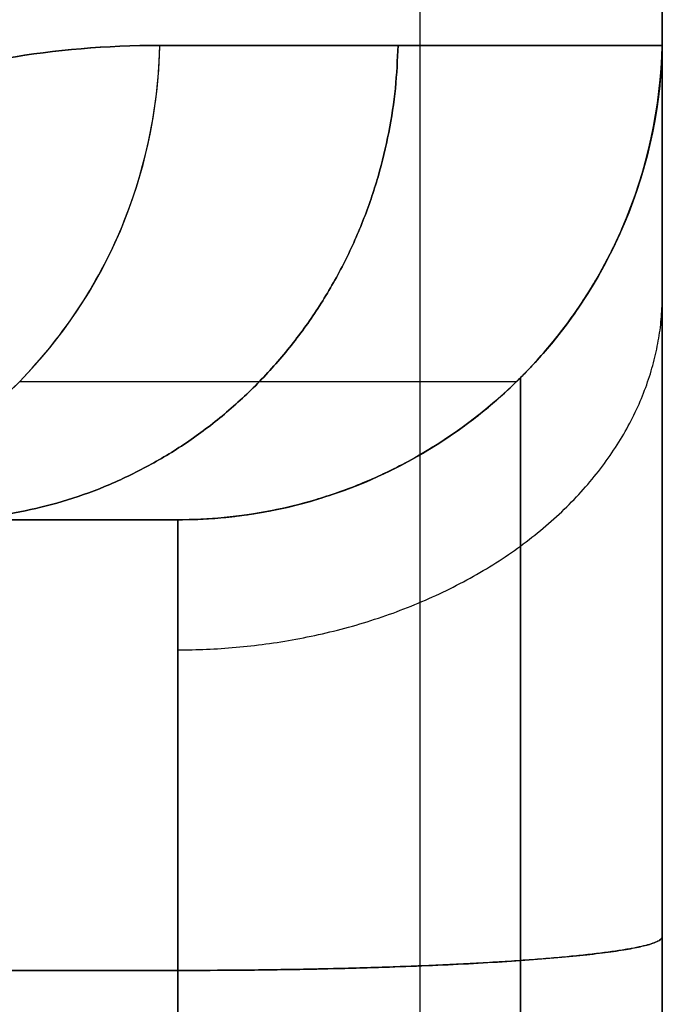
# Model space of a CAD drawing. Header units: millimetres. Extents: x 0 to 322, y -110 to 60.
# Tile 241 of 256: x 320.67 to 322, y -14 to -11.97. Entities that reach past the tile are written whole.
import ezdxf

# ---------------------------------------------------------------- set-up
doc = ezdxf.new("R2010")
doc.units = ezdxf.units.MM
doc.layers.add('Layer 01', color=18, linetype='Continuous', true_color=0x000000)

msp = doc.modelspace()

# ---------------------------------------------------------------- linework, layer by layer
at = {"layer": 'Layer 01'}
for p, q in [((322, -4.6168, 11.2226), (322, -17.5, 11.2226)), ((322, -4.6168, -11.2226), (322, -17.5, -11.2226)), ((321.5, -17.5, 7.2487), (321.5, -5.5433, 2.2961)), ((321.5, -17.5, -7.2487), (321.5, -5.5433, -2.2961)), ((322, -17.5, -6.7075), (322, -6.1785, -2.018)), ((322, -6.4997), (322, -17.5)), ((321, -13, 18.5103), (321, -13, 19.1084))]:
    msp.add_line(p, q, dxfattribs=at)
at = {"layer": 'Layer 01', "extrusion": (-6.5802e-18, -2.91256e-09, -1)}
msp.add_arc((-321, -12, -18.5103), 1, 180, 270, dxfattribs=at)
at = {"layer": 'Layer 01', "extrusion": (1.92347e-10, -3.6407e-09, 1)}
msp.add_arc((321, -12, -18.5103), 1, 270, 360, dxfattribs=at)
at = {"layer": 'Layer 01'}
for centre in [(321, -12, 18.8973), (321, -12, -18.8973)]:
    msp.add_arc(centre, 1, 270, 0, dxfattribs=at)
at = {"layer": 'Layer 01', "extrusion": (0.268446, 4.4136e-09, 0.963295)}
msp.add_arc((-12, -314.2268, 64.4711), 1, 180, 268.796, dxfattribs=at)
at = {"layer": 'Layer 01', "extrusion": (-1, -3.96789e-11, -5.50033e-11)}
msp.add_arc((14, -18.5103, -321), 1, 94.0068, 180, dxfattribs=at)
at = {"layer": 'Layer 01', "extrusion": (-1, -4.4491e-31, 4.14836e-31)}
msp.add_arc((14, 18.5103, -321), 1, 180, 265.9932, dxfattribs=at)
at = {"layer": 'Layer 01', "extrusion": (-1, -1.47817e-13, 1.66805e-12)}
msp.add_arc((0, -181.3591, -321), 199.3591, 84.938565, 85.993218, dxfattribs=at)
at = {"layer": 'Layer 01', "extrusion": (-1, 8.68971e-11, 9.80778e-10)}
msp.add_arc((0.0002, 181.3591, -321), 199.3591, 274.006738, 275.06139, dxfattribs=at)
at = {"layer": 'Layer 01'}
for points, degree in [([(322, -17.3087, 7.7107), (322, -11.5522, 5.3263), (322, -5.7958, 2.9419)], 2), ([(322, -5.7958, -2.9419), (322, -11.5522, -5.3263), (322, -17.3087, -7.7107)], 2), ([(322, -6.1785, 2.018), (322, -11.8393, 4.3628), (322, -17.5, 6.7075)], 2), ([(322, -17.5, -6.7075), (322, -11.8393, -4.3628), (322, -6.1785, -2.018)], 2), ([(322, -12, 19.2843), (322, -12.007, 19.2838), (321.9999, -12.014, 19.2836), (321.9998, -12.021, 19.2836)], 3), ([(321.9998, -12.021, -19.2836), (321.9999, -12.014, -19.2836), (322, -12.007, -19.2838), (322, -12, -19.2843)], 3), ([(322, -12, 19.2843), (322, -12, 18.8973), (322, -12, 18.5103)], 2), ([(322, -12, -18.5103), (322, -12, -18.8973), (322, -12, -19.2843)], 2), ([(321.9998, -12.021, 19.2836), (321.6146, -12.021, 20.3426), (321.2687, -12.021, 21.4201), (320.9631, -12.021, 22.5166)], 3), ([(320.9631, -12.021, -22.5166), (321.2687, -12.021, -21.4201), (321.6146, -12.021, -20.3426), (321.9998, -12.021, -19.2836)], 3), ([(320, -13, 18.5103), (320.5, -13, 18.5103), (321, -13, 18.5103)], 2), ([(321, -13, -18.5103), (320.5, -13, -18.5103), (320, -13, -18.5103)], 2), ([(321, -13, 18.5103), (321, -13, 18.8094), (321, -13, 19.1084)], 2), ([(321, -13, -18.5103), (321, -13, -18.8094), (321, -13, -19.1084)], 2), ([(321, -13.9301, 17.5127), (320.5, -13.9301, 17.5127), (320, -13.9301, 17.5127)], 2), ([(320, -13.9301, -17.5127), (320.5, -13.9301, -17.5127), (321, -13.9301, -17.5127)], 2)]:
    msp.add_open_spline(points, degree=degree, dxfattribs=at)
for points, knots in [([(322, -7.5756, 19.3518), (321.6151, -7.9619, 20.4132), (321.2722, -8.3509, 21.482), (320.67, -9.1343, 23.6343), (320.4107, -9.5286, 24.7178), (319.7999, -10.642, 27.7767), (319.5421, -11.3669, 29.7685), (319.4181, -12.1005, 31.7839)], [0, 0, 0, 0, 3.555954, 3.555954, 7.111908, 7.111908, 13.526934, 13.526934, 13.526934, 13.526934]), ([(319.4181, -12.1005, -31.7839), (319.5421, -11.3669, -29.7685), (319.7999, -10.642, -27.7767), (320.4107, -9.5286, -24.7178), (320.67, -9.1343, -23.6343), (321.2722, -8.3509, -21.482), (321.6151, -7.9619, -20.4132), (322, -7.5756, -19.3518)], [0, 0, 0, 0, 6.415026, 6.415026, 9.97098, 9.97098, 13.526934, 13.526934, 13.526934, 13.526934]), ([(322, -7.6279, 19.5032), (321.9886, -7.6393, 19.5345), (321.9773, -7.6507, 19.5658), (321.966, -7.6621, 19.5971), (321.9208, -7.7077, 19.7223), (321.8762, -7.7534, 19.8477), (321.8322, -7.7991, 19.9732), (321.7881, -7.8449, 20.0987), (321.7447, -7.8907, 20.2245), (321.7018, -7.9365, 20.3504), (321.6589, -7.9824, 20.4763), (321.6165, -8.0284, 20.6023), (321.5748, -8.0743, 20.7286), (321.533, -8.1203, 20.8548), (321.4918, -8.1664, 20.9812), (321.4512, -8.2125, 21.1078), (321.4106, -8.2586, 21.2344), (321.3706, -8.3048, 21.3611), (321.3311, -8.351, 21.488), (321.2917, -8.3972, 21.6149), (321.2528, -8.4435, 21.7419), (321.2145, -8.4898, 21.8691), (321.1761, -8.5362, 21.9963), (321.1384, -8.5826, 22.1237), (321.1012, -8.629, 22.2512), (321.0641, -8.6755, 22.3787), (321.0275, -8.722, 22.5063), (320.9915, -8.7685, 22.6341), (320.9555, -8.8151, 22.7619), (320.92, -8.8617, 22.8898), (320.8852, -8.9083, 23.0179), (320.8503, -8.955, 23.146), (320.816, -9.0017, 23.2742), (320.7823, -9.0484, 23.4025), (320.7149, -9.1419, 23.6592), (320.6498, -9.2356, 23.9165), (320.587, -9.3295, 24.1742), (320.5556, -9.3765, 24.3031), (320.5248, -9.4234, 24.4321), (320.4946, -9.4705, 24.5612), (320.4643, -9.5175, 24.6903), (320.4347, -9.5646, 24.8195), (320.4056, -9.6117, 24.9489), (320.3765, -9.6588, 25.0782), (320.348, -9.7059, 25.2077), (320.3201, -9.7531, 25.3372), (320.2922, -9.8003, 25.4668), (320.2649, -9.8476, 25.5965), (320.2382, -9.8948, 25.7263), (320.2114, -9.9421, 25.8561), (320.1853, -9.9894, 25.986), (320.1597, -10.0368, 26.116), (320.1341, -10.0841, 26.246), (320.1091, -10.1315, 26.376), (320.0847, -10.1789, 26.5062), (320.0603, -10.2263, 26.6364), (320.0365, -10.2738, 26.7667), (320.0132, -10.3213, 26.8971), (319.99, -10.3687, 27.0275), (319.9673, -10.4163, 27.158), (319.9452, -10.4638, 27.2885), (319.9232, -10.5114, 27.4191), (319.9017, -10.5589, 27.5497), (319.8808, -10.6066, 27.6805), (319.8703, -10.6304, 27.7458), (319.86, -10.6542, 27.8112), (319.8498, -10.678, 27.8766), (319.8295, -10.7256, 28.0075), (319.8098, -10.7733, 28.1383), (319.7906, -10.821, 28.2693), (319.7715, -10.8687, 28.4003), (319.7529, -10.9164, 28.5313), (319.7349, -10.9641, 28.6625), (319.7169, -11.0119, 28.7936), (319.6995, -11.0596, 28.9248), (319.6827, -11.1074, 29.056), (319.6659, -11.1552, 29.1873), (319.6497, -11.203, 29.3186), (319.634, -11.2509, 29.45), (319.6184, -11.2987, 29.5814), (319.6033, -11.3466, 29.7128), (319.5889, -11.3944, 29.8443), (319.5744, -11.4423, 29.9758), (319.5605, -11.4902, 30.1074), (319.5472, -11.5381, 30.239), (319.5339, -11.586, 30.3706), (319.5212, -11.634, 30.5023), (319.5091, -11.6819, 30.634), (319.4969, -11.7299, 30.7657), (319.4854, -11.7778, 30.8975), (319.4744, -11.8258, 31.0293), (319.464, -11.8716, 31.155), (319.4541, -11.9173, 31.2807), (319.4447, -11.9631, 31.4065), (319.4353, -12.0089, 31.5323), (319.4265, -12.0547, 31.6581), (319.4181, -12.1005, 31.7839)], [-13.362069, -13.362069, -13.362069, -13.362069, -13.25655, -13.25655, -13.25655, -12.834467, -12.834467, -12.834467, -12.412384, -12.412384, -12.412384, -11.990301, -11.990301, -11.990301, -11.568219, -11.568219, -11.568219, -11.146136, -11.146136, -11.146136, -10.724053, -10.724053, -10.724053, -10.301971, -10.301971, -10.301971, -9.879888, -9.879888, -9.879888, -9.457806, -9.457806, -9.457806, -9.035723, -9.035723, -9.035723, -8.19152, -8.19152, -8.19152, -7.769438, -7.769438, -7.769438, -7.347355, -7.347355, -7.347355, -6.925272, -6.925272, -6.925272, -6.50319, -6.50319, -6.50319, -6.081107, -6.081107, -6.081107, -5.659025, -5.659025, -5.659025, -5.236942, -5.236942, -5.236942, -4.81486, -4.81486, -4.81486, -4.392777, -4.392777, -4.392777, -4.181738, -4.181738, -4.181738, -3.759656, -3.759656, -3.759656, -3.337573, -3.337573, -3.337573, -2.915491, -2.915491, -2.915491, -2.493408, -2.493408, -2.493408, -2.071326, -2.071326, -2.071326, -1.649243, -1.649243, -1.649243, -1.227161, -1.227161, -1.227161, -0.805078, -0.805078, -0.805078, -0.402552, -0.402552, -0.402552, 0, 0, 0, 0]), ([(319.4181, -12.1005, -31.7839), (319.4203, -12.0885, -31.7509), (319.4225, -12.0765, -31.718), (319.4248, -12.0645, -31.685), (319.4338, -12.0165, -31.553), (319.4434, -11.9684, -31.4211), (319.4536, -11.9204, -31.2893), (319.4638, -11.8724, -31.1574), (319.4745, -11.8245, -31.0256), (319.4859, -11.7765, -30.8938), (319.4973, -11.7285, -30.762), (319.5092, -11.6806, -30.6303), (319.5217, -11.6326, -30.4986), (319.5343, -11.5847, -30.3669), (319.5474, -11.5368, -30.2353), (319.5611, -11.4889, -30.1037), (319.5748, -11.441, -29.9722), (319.5891, -11.3931, -29.8406), (319.6039, -11.3452, -29.7092), (319.6188, -11.2974, -29.5777), (319.6343, -11.2495, -29.4463), (319.6503, -11.2017, -29.315), (319.6664, -11.1539, -29.1836), (319.683, -11.1061, -29.0523), (319.7002, -11.0583, -28.9211), (319.7174, -11.0105, -28.7899), (319.7352, -10.9628, -28.6588), (319.7536, -10.9151, -28.5277), (319.772, -10.8673, -28.3966), (319.791, -10.8196, -28.2657), (319.8105, -10.772, -28.1347), (319.8301, -10.7243, -28.0038), (319.8502, -10.6766, -27.873), (319.8709, -10.629, -27.7422), (319.8917, -10.5814, -27.6115), (319.913, -10.5338, -27.4808), (319.9349, -10.4863, -27.3502), (319.9568, -10.4387, -27.2196), (319.9792, -10.3912, -27.0891), (320.0023, -10.3437, -26.9587), (320.0253, -10.2962, -26.8283), (320.049, -10.2487, -26.698), (320.0732, -10.2013, -26.5677), (320.0853, -10.1776, -26.5026), (320.0976, -10.1539, -26.4375), (320.11, -10.1302, -26.3725), (320.1348, -10.0828, -26.2423), (320.1602, -10.0354, -26.1123), (320.1862, -9.9881, -25.9824), (320.2121, -9.9408, -25.8525), (320.2387, -9.8935, -25.7226), (320.2658, -9.8463, -25.5929), (320.293, -9.799, -25.4632), (320.3207, -9.7518, -25.3336), (320.349, -9.7047, -25.2041), (320.3773, -9.6575, -25.0746), (320.4062, -9.6104, -24.9452), (320.4357, -9.5633, -24.816), (320.4652, -9.5162, -24.6867), (320.4952, -9.4691, -24.5575), (320.5258, -9.4222, -24.4285), (320.5565, -9.3752, -24.2995), (320.5877, -9.3282, -24.1706), (320.6195, -9.2813, -24.0418), (320.6513, -9.2344, -23.913), (320.6836, -9.1875, -23.7844), (320.7166, -9.1407, -23.6559), (320.7495, -9.0939, -23.5273), (320.783, -9.0471, -23.3989), (320.8171, -9.0004, -23.2707), (320.8512, -8.9537, -23.1424), (320.8859, -8.907, -23.0143), (320.9212, -8.8604, -22.8863), (320.9564, -8.8138, -22.7584), (320.9923, -8.7672, -22.6305), (321.0287, -8.7207, -22.5028), (321.0651, -8.6742, -22.3751), (321.1021, -8.6277, -22.2476), (321.1396, -8.5813, -22.1202), (321.1772, -8.5349, -21.9928), (321.2153, -8.4886, -21.8655), (321.254, -8.4423, -21.7385), (321.3314, -8.3497, -21.4843), (321.4112, -8.2573, -21.2307), (321.4932, -8.1651, -20.9778), (321.5342, -8.1191, -20.8513), (321.5757, -8.073, -20.725), (321.6179, -8.0271, -20.5989), (321.66, -7.9811, -20.4728), (321.7028, -7.9353, -20.3468), (321.746, -7.8894, -20.221), (321.7873, -7.8457, -20.1011), (321.8291, -7.8021, -19.9813), (321.8715, -7.7585, -19.8617), (321.9138, -7.7149, -19.742), (321.9566, -7.6713, -19.6225), (322, -7.6279, -19.5032)], [-13.362069, -13.362069, -13.362069, -13.362069, -13.25655, -13.25655, -13.25655, -12.834467, -12.834467, -12.834467, -12.412385, -12.412385, -12.412385, -11.990303, -11.990303, -11.990303, -11.56822, -11.56822, -11.56822, -11.146138, -11.146138, -11.146138, -10.724055, -10.724055, -10.724055, -10.301973, -10.301973, -10.301973, -9.87989, -9.87989, -9.87989, -9.457808, -9.457808, -9.457808, -9.035725, -9.035725, -9.035725, -8.613643, -8.613643, -8.613643, -8.19156, -8.19156, -8.19156, -7.769478, -7.769478, -7.769478, -7.558439, -7.558439, -7.558439, -7.136356, -7.136356, -7.136356, -6.714274, -6.714274, -6.714274, -6.292191, -6.292191, -6.292191, -5.870108, -5.870108, -5.870108, -5.448026, -5.448026, -5.448026, -5.025943, -5.025943, -5.025943, -4.603861, -4.603861, -4.603861, -4.181778, -4.181778, -4.181778, -3.759696, -3.759696, -3.759696, -3.337613, -3.337613, -3.337613, -2.91553, -2.91553, -2.91553, -2.493448, -2.493448, -2.493448, -1.649244, -1.649244, -1.649244, -1.227162, -1.227162, -1.227162, -0.805079, -0.805079, -0.805079, -0.402553, -0.402553, -0.402553, 0, 0, 0, 0]), ([(322, -12, 18.5103), (322, -12, 18.4516), (322, -12.0039, 18.3638), (322, -12.0135, 18.2764), (322, -12.0212, 18.2182), (322, -12.0255, 18.1906), (322, -12.0417, 18.0993), (322, -12.0553, 18.039), (322, -12.0881, 17.9199), (322, -12.1066, 17.8629), (322, -12.1747, 17.6827), (322, -12.2304, 17.5692), (322, -12.3681, 17.3465), (322, -12.448, 17.2422), (322, -12.5818, 17.0985), (322, -12.6287, 17.0529), (322, -12.7267, 16.9666), (322, -12.7792, 16.9248), (322, -12.8834, 16.8497), (322, -12.964, 16.7973), (322, -13.0483, 16.7509), (322, -13.1054, 16.7212), (322, -13.1355, 16.7065), (322, -13.2198, 16.6677), (322, -13.3056, 16.6329), (322, -13.3938, 16.6041), (322, -13.4531, 16.5863), (322, -13.4847, 16.5776), (322, -13.6271, 16.5418), (322, -13.7428, 16.5234), (322, -13.8603, 16.5152)], [0, 0, 0, 0, 0.187758, 0.281636, 0.281636, 0.375515, 0.375515, 0.563273, 0.563273, 0.75103, 0.75103, 1.126545, 1.126545, 1.50206, 1.50206, 1.689818, 1.689818, 1.877575, 1.877575, 2.065333, 2.159212, 2.159212, 2.25309, 2.25309, 2.440848, 2.534727, 2.534727, 2.628605, 2.628605, 3.004121, 3.004121, 3.004121, 3.004121]), ([(322, -13.8603, -16.5152), (322, -13.8017, -16.5193), (322, -13.7144, -16.5293), (322, -13.6279, -16.545), (322, -13.5704, -16.5568), (322, -13.5432, -16.5629), (322, -13.4532, -16.5855), (322, -13.394, -16.6033), (322, -13.2775, -16.6443), (322, -13.2219, -16.6667), (322, -13.0469, -16.7473), (322, -12.9376, -16.8108), (322, -12.7251, -16.9637), (322, -12.6265, -17.0506), (322, -12.4926, -17.1942), (322, -12.4504, -17.2441), (322, -12.3711, -17.348), (322, -12.3331, -17.4033), (322, -12.2655, -17.5125), (322, -12.2189, -17.5965), (322, -12.1784, -17.6839), (322, -12.1528, -17.7428), (322, -12.1402, -17.7739), (322, -12.1074, -17.8607), (322, -12.0787, -17.9488), (322, -12.0561, -18.0387), (322, -12.0425, -18.0991), (322, -12.036, -18.1313), (322, -12.0103, -18.2758), (322, -12, -18.3925), (322, -12, -18.5103)], [0, 0, 0, 0, 0.187758, 0.281636, 0.281636, 0.375515, 0.375515, 0.563273, 0.563273, 0.75103, 0.75103, 1.126545, 1.126545, 1.50206, 1.50206, 1.689818, 1.689818, 1.877575, 1.877575, 2.065333, 2.159212, 2.159212, 2.25309, 2.25309, 2.440848, 2.534727, 2.534727, 2.628605, 2.628605, 3.004121, 3.004121, 3.004121, 3.004121]), ([(320.9631, -12.021, 22.5166), (320.8518, -12.021, 22.9159), (320.7463, -12.0306, 23.3157), (320.5465, -12.0642, 24.1165), (320.4522, -12.0882, 24.5177), (320.2749, -12.1467, 25.3215), (320.1919, -12.1812, 25.7242), (320.037, -12.2576, 26.5314), (319.9651, -12.2995, 26.9359), (319.8326, -12.3875, 27.7469), (319.7719, -12.4337, 28.1536), (319.6619, -12.5268, 28.9686), (319.6127, -12.5737, 29.3765), (319.482, -12.7096, 30.6026), (319.4178, -12.794, 31.4227), (319.3771, -12.8517, 32.2476)], [0, 0, 0, 0, 1.240003, 1.240003, 2.480005, 2.480005, 3.720008, 3.720008, 4.960011, 4.960011, 6.200013, 6.200013, 7.440016, 7.440016, 9.920021, 9.920021, 9.920021, 9.920021]), ([(319.3771, -12.8517, -32.2476), (319.4178, -12.794, -31.4226), (319.482, -12.7096, -30.603), (319.6559, -12.5287, -28.9703), (319.7656, -12.4321, -28.1572), (319.9643, -12.3, -26.9404), (320.0363, -12.258, -26.5351), (320.1915, -12.1814, -25.726), (320.2747, -12.1468, -25.3225), (320.4522, -12.0882, -24.5176), (320.5466, -12.0642, -24.1162), (320.7464, -12.0306, -23.3151), (320.8519, -12.021, -22.9155), (320.9631, -12.021, -22.5166)], [0, 0, 0, 0, 2.480069, 2.480069, 4.960138, 4.960138, 6.200172, 6.200172, 7.440207, 7.440207, 8.680241, 8.680241, 9.920276, 9.920276, 9.920276, 9.920276]), ([(320, -13, 22.2482), (320.1123, -13, 22.2795), (320.2333, -12.979, 22.3132), (320.4676, -12.884, 22.3785), (320.5803, -12.8097, 22.41), (320.7676, -12.6193, 22.4621), (320.8415, -12.5039, 22.4827), (320.9379, -12.2626, 22.5096), (320.9607, -12.1376, 22.516), (320.9631, -12.021, 22.5166)], [-1.559468, -1.559468, -1.559468, -1.559468, -1.169601, -1.169601, -0.779734, -0.779734, -0.389867, -0.389867, 0, 0, 0, 0]), ([(321.9998, -12.021, -19.2836), (321.9985, -12.084, -19.2833), (321.9911, -12.1484, -19.2821), (321.9703, -12.244, -19.2784), (321.9618, -12.2757, -19.2769), (321.9466, -12.3227, -19.2742), (321.9412, -12.3383, -19.2733), (321.9295, -12.3691, -19.2712), (321.9227, -12.3859, -19.27), (321.8927, -12.4546, -19.2647), (321.8627, -12.5098, -19.2595), (321.8079, -12.5902, -19.2498), (321.788, -12.6166, -19.2463), (321.7558, -12.6551, -19.2407), (321.739, -12.674, -19.2377), (321.7214, -12.6925, -19.2346), (321.7095, -12.7048, -19.2325), (321.7019, -12.7123, -19.2312), (321.6604, -12.7527, -19.2239), (321.6158, -12.7905, -19.2161), (321.5356, -12.8451, -19.2021), (321.5067, -12.8628, -19.197), (321.4601, -12.888, -19.1888), (321.436, -12.9003, -19.1846), (321.4108, -12.9118, -19.1802), (321.3937, -12.9193, -19.1772), (321.3838, -12.9234, -19.1754), (321.3458, -12.9389, -19.1688), (321.3151, -12.9496, -19.1634), (321.2535, -12.9679, -19.1526), (321.2238, -12.9752, -19.1474), (321.1283, -12.9938, -19.1309), (321.0637, -13, -19.1195), (321, -13, -19.1084)], [0, 0, 0, 0, 0.19539, 0.19539, 0.293086, 0.293086, 0.341933, 0.341933, 0.390781, 0.390781, 0.586171, 0.586171, 0.683867, 0.683867, 0.732714, 0.757138, 0.757138, 0.781562, 0.781562, 0.976952, 0.976952, 1.074648, 1.074648, 1.123495, 1.147919, 1.147919, 1.172343, 1.172343, 1.270038, 1.270038, 1.367733, 1.367733, 1.563124, 1.563124, 1.563124, 1.563124]), ([(321, -13, 19.1084), (321.0262, -13, 19.113), (321.0553, -12.999, 19.1181), (321.1033, -12.9948, 19.1264), (321.12, -12.9929, 19.1293), (321.1462, -12.9893, 19.1339), (321.1551, -12.9879, 19.1355), (321.1733, -12.9849, 19.1386), (321.1843, -12.9829, 19.1406), (321.2227, -12.9754, 19.1473), (321.2535, -12.9679, 19.1527), (321.2997, -12.9542, 19.1608), (321.3151, -12.9492, 19.1635), (321.3457, -12.9385, 19.1688), (321.3595, -12.9333, 19.1712), (321.443, -12.8994, 19.1857), (321.5037, -12.8663, 19.1964), (321.5842, -12.8123, 19.2105), (321.6092, -12.7936, 19.2149), (321.6442, -12.765, 19.221), (321.661, -12.7506, 19.224), (321.6769, -12.7362, 19.2268), (321.6872, -12.7265, 19.2286), (321.6911, -12.7228, 19.2293), (321.7465, -12.6689, 19.239), (321.7896, -12.617, 19.2466), (321.8444, -12.5366, 19.2563), (321.8611, -12.5094, 19.2592), (321.8837, -12.4683, 19.2631), (321.8908, -12.4546, 19.2644), (321.9043, -12.4271, 19.2668), (321.9101, -12.4147, 19.2678), (321.9695, -12.2784, 19.2782), (321.9971, -12.1471, 19.2831), (321.9998, -12.021, 19.2836)], [-1.565154, -1.565154, -1.565154, -1.565154, -1.467332, -1.467332, -1.418421, -1.418421, -1.393965, -1.393965, -1.36951, -1.36951, -1.271688, -1.271688, -1.222777, -1.222777, -1.173865, -1.173865, -0.978221, -0.978221, -0.880399, -0.880399, -0.831488, -0.807032, -0.807032, -0.782577, -0.782577, -0.586933, -0.586933, -0.489111, -0.489111, -0.4402, -0.4402, -0.391288, -0.391288, 0, 0, 0, 0])]:
    msp.add_open_spline(points, degree=3, knots=knots, dxfattribs=at)
at = {"layer": 'Layer 01', "extrusion": (1, 0, 0)}
msp.add_open_spline([(322, -7.6279, 19.5032), (322, -9.086, 19.4465), (322, -10.5434, 19.3735), (322, -12, 19.2843)], degree=3, dxfattribs=at)
at = {"layer": 'Layer 01', "extrusion": (-1, 0, 0)}
msp.add_open_spline([(322, -12, -19.2843), (322, -10.5434, -19.3735), (322, -9.086, -19.4465), (322, -7.6279, -19.5032)], degree=3, dxfattribs=at)
at = {"layer": 'Layer 01', "extrusion": (0.305656, 2.45199e-11, -0.952142)}
msp.add_rational_spline([(320.5028, -13, 20.5707), (321.4351, -13, 20.8701), (321.4547, -12.021, 20.8763)], [0.999999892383, 0.714484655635, 1.00000008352], degree=2, dxfattribs=at)
at = {"layer": 'Layer 01', "extrusion": (-0.305656, -2.45199e-11, -0.952142)}
msp.add_rational_spline([(321.4547, -12.021, -20.8763), (321.4351, -13, -20.8701), (320.5028, -13, -20.5707)], [0.999999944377, 0.714484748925, 0.999999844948], degree=2, dxfattribs=at)
at = {"layer": 'Layer 01'}
for points, weights in [([(321, -13.2686, 17.8283), (321.5858, -13.2686, 17.8283), (322, -12.9657, 17.5458), (322, -12.5372, 17.1464)], [0.828106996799, 0.666408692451, 0.666409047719, 0.828108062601]), ([(321, -13.2686, -17.8283), (321.5858, -13.2686, -17.8283), (322, -12.9657, -17.5458), (322, -12.5372, -17.1464)], [0.828106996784, 0.666408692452, 0.666409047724, 0.828108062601]), ([(322, -13.8603, 16.5152), (322, -13.9012, 17.0995), (321.5858, -13.9301, 17.5127), (321, -13.9301, 17.5127)], [0.956578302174, 0.769794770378, 0.769794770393, 0.956578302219])]:
    msp.add_rational_spline(points, weights, degree=3, dxfattribs=at)
at = {"layer": 'Layer 01', "extrusion": (7.91042e-14, -1, 2.53133e-14)}
msp.add_open_spline([(320.674, -12.7145, 22.436), (320.9768, -12.7145, 21.3492), (321.3191, -12.7145, 20.281), (321.6997, -12.7145, 19.2308)], degree=3, dxfattribs=at)
at = {"layer": 'Layer 01', "extrusion": (-1.34109e-14, -1, 3.73729e-15)}
msp.add_open_spline([(320.674, -12.7145, -22.436), (320.9768, -12.7145, -21.3492), (321.3191, -12.7145, -20.281), (321.6997, -12.7145, -19.2308)], degree=3, dxfattribs=at)
at = {"layer": 'Layer 01', "extrusion": (-1, 8.51441e-14, -7.93887e-14)}
msp.add_rational_spline([(321.7071, -13.9097, 17.2205), (321.7071, -13.1954, 17.2706), (321.7071, -12.7071, 17.7943), (321.7071, -12.7071, 18.5103)], [0.816490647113, 0.670281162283, 0.67028116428, 0.816490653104], degree=3, dxfattribs=at)
at = {"layer": 'Layer 01', "extrusion": (-1, -1.03932e-13, 7.93887e-14)}
msp.add_rational_spline([(321.7071, -12.7071, -18.5103), (321.7071, -12.7071, -17.7943), (321.7071, -13.1954, -17.2706), (321.7071, -13.9097, -17.2205)], [0.816490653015, 0.670281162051, 0.670281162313, 0.8164906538], degree=3, dxfattribs=at)
at = {"layer": 'Layer 01', "extrusion": (2.99079e-13, -1, 8.16762e-14)}
msp.add_open_spline([(320, -13, 22.2482), (320.2965, -13, 21.1843), (320.6302, -13, 20.1378), (321, -13, 19.1084)], degree=3, dxfattribs=at)
at = {"layer": 'Layer 01', "extrusion": (-4.20172e-10, -1, 1.42339e-10)}
msp.add_open_spline([(321, -13, -19.1084), (320.6302, -13, -20.1378), (320.2965, -13, -21.1843), (320, -13, -22.2482)], degree=3, dxfattribs=at)
at = {"layer": 'Layer 01', "extrusion": (-3.0694e-09, 0.997556, -0.069875)}
msp.add_rational_spline([(321, -13.9301, -17.5127), (322, -13.9301, -17.5127), (322, -13.8603, -16.5152)], [1, 0.707106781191, 1], degree=2, dxfattribs=at)
at = {"layer": 'Layer 01', "extrusion": (1, 4.89015e-10, -5.8696e-09)}
msp.add_open_spline([(322, -13.8603, 16.5152), (322, -15.0744, 16.4301), (322, -16.2876, 16.3339), (322, -17.5, 16.2265)], degree=3, dxfattribs=at)
at = {"layer": 'Layer 01', "extrusion": (-1, -5.86537e-10, -7.12262e-09)}
msp.add_open_spline([(322, -17.5, -16.2265), (322, -16.2876, -16.3339), (322, -15.0744, -16.4301), (322, -13.8603, -16.5152)], degree=3, dxfattribs=at)
at = {"layer": 'Layer 01', "extrusion": (1, -1.02321e-13, 1.68277e-12)}
msp.add_rational_spline([(321.7071, -13.9097, 17.2205), (321.7071, -15.1281, 17.1352), (321.7071, -16.3457, 17.0386), (321.7071, -17.5624, 16.9309)], [0.816490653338, 0.816467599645, 0.816467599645, 0.816490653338], degree=3, dxfattribs=at)
at = {"layer": 'Layer 01', "extrusion": (-1, 1.19922e-12, 1.51224e-11)}
msp.add_rational_spline([(321.7071, -17.5624, -16.9309), (321.7071, -16.3457, -17.0386), (321.7071, -15.1281, -17.1352), (321.7071, -13.9097, -17.2205)], [0.816490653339, 0.816467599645, 0.816467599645, 0.816490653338], degree=3, dxfattribs=at)

doc.saveas('drawing.dxf')
